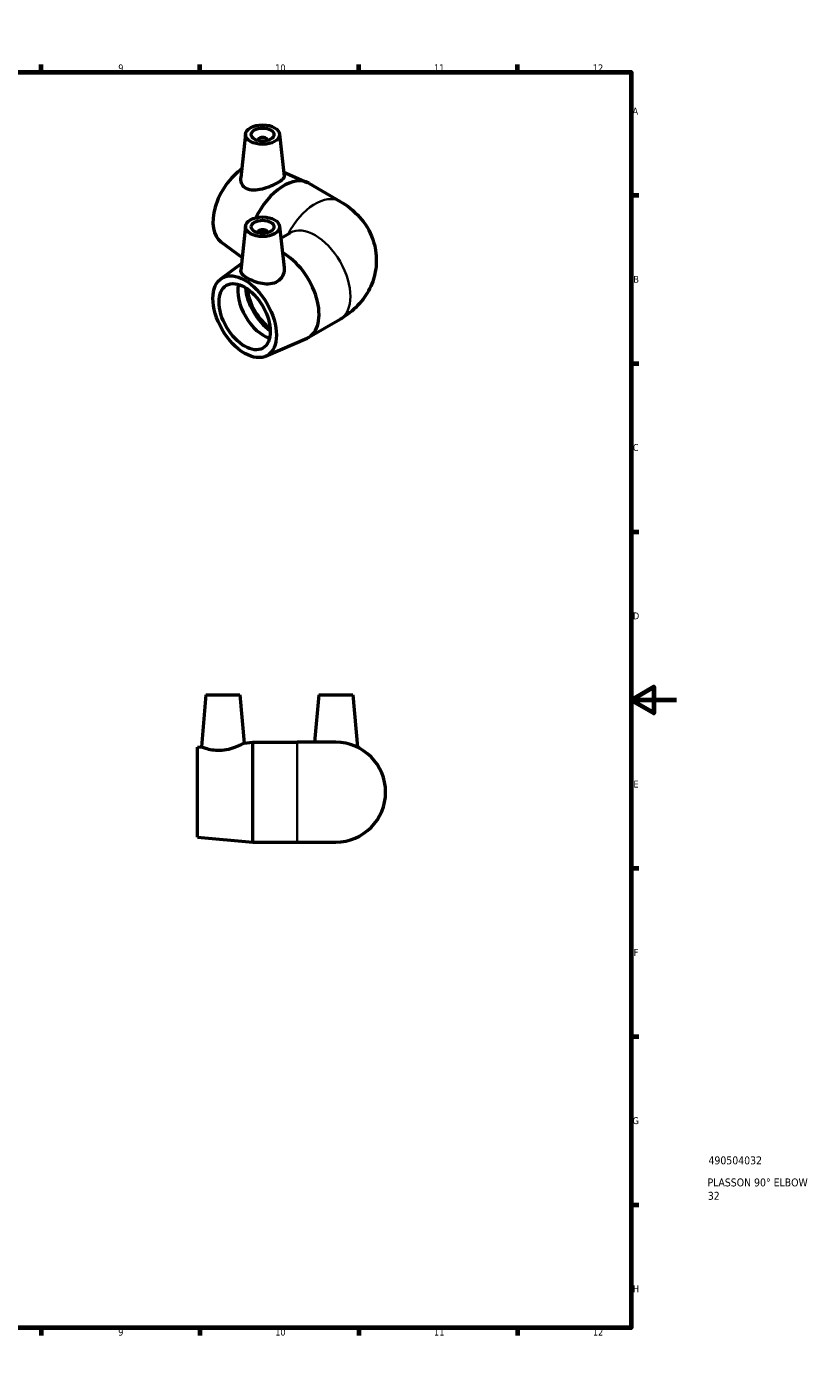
# Model space of a CAD drawing. Header units: millimetres. Extents: x 0 to 901, y -337 to 594.
# Tile 4 of 4: x 554 to 901, y 0 to 594. Entities that reach past the tile are written whole.
import ezdxf

# ---------------------------------------------------------------- set-up
doc = ezdxf.new("R2010")
doc.units = ezdxf.units.MM
for name, color, linetype, lineweight in [('Border (ANSI)', 7, 'Continuous', 70), ('Title (ISO)', 7, 'Continuous', 50), ('Visible (ANSI)', 7, 'Continuous', 50), ('Visible Narrow (ANSI)', 7, 'Continuous', 35)]:
    doc.layers.add(name, color=color, linetype=linetype, lineweight=lineweight)
doc.styles.add('Note Text (ANSI)', font='tahoma.ttf')
doc.styles.add('Note Text (ISO)', font='tahoma.ttf')

# ---------------------------------------------------------------- blocks, each defined once
blk = doc.blocks.new('Borders Default Border')
at = {"layer": 'Border (ANSI)'}
for p, q in [((70.08, 574), (70.08, 577.45)), ((140.17, 574), (140.17, 577.45)), ((210.25, 574), (210.25, 577.45)), ((280.33, 574), (280.33, 577.45)), ((350.42, 574), (350.42, 577.45)), ((490.58, 574), (490.58, 577.45)), ((560.67, 574), (560.67, 577.45)), ((630.75, 574), (630.75, 577.45)), ((700.83, 574), (700.83, 577.45)), ((770.92, 574), (770.92, 577.45)), ((20, 519.75), (16.55, 519.75)), ((821, 519.75), (824.45, 519.75)), ((20, 445.5), (16.55, 445.5)), ((821, 445.5), (824.45, 445.5)), ((20, 371.25), (16.55, 371.25)), ((821, 371.25), (824.45, 371.25)), ((20, 222.75), (16.55, 222.75)), ((821, 222.75), (824.45, 222.75)), ((20, 148.5), (16.55, 148.5)), ((821, 148.5), (824.45, 148.5)), ((20, 74.25), (16.55, 74.25)), ((821, 74.25), (824.45, 74.25)), ((70.08, 20), (70.08, 16.55)), ((140.17, 20), (140.17, 16.55)), ((210.25, 20), (210.25, 16.55)), ((280.33, 20), (280.33, 16.55)), ((350.42, 20), (350.42, 16.55)), ((490.58, 20), (490.58, 16.55)), ((560.67, 20), (560.67, 16.55)), ((630.75, 20), (630.75, 16.55)), ((700.83, 20), (700.83, 16.55)), ((770.92, 20), (770.92, 16.55))]:
    blk.add_line(p, q, dxfattribs=at)
at = {"layer": 'Border (ANSI)', "flags": 128}
for points in [[(420.5, 594), (420.5, 574), (414.73, 584), (426.27, 584), (420.5, 574)], [(20, 20), (20, 574), (821, 574), (821, 20), (20, 20)], [(0, 297), (20, 297), (10, 302.77), (10, 291.23), (20, 297)], [(841, 297), (821, 297), (831, 302.77), (831, 291.23), (821, 297)], [(420.5, 0), (420.5, 20), (414.73, 10), (426.27, 10), (420.5, 20)]]:
    blk.add_lwpolyline(points, dxfattribs=at)
at = {"layer": 'Border (ANSI)', "attachment_point": 7, "style": 'Note Text (ANSI)'}
for s, insert, char_height in [('1', (34.35, 574.4), 3.05), ('2', (104.2, 574.4), 3.05), ('3', (174.26, 574.34), 3.05), ('4', (244.23, 574.4), 3.05), ('5', (314.48, 574.34), 3.05), ('6', (384.49, 574.34), 3.05), ('7', (454.6, 574.4), 3.05), ('8', (524.63, 574.33), 3.05), ('9', (594.7, 574.34), 3.05), ('10', (663.96, 574.34), 3.048), ('11', (734.04, 574.4), 3.048), ('12', (804.13, 574.4), 3.048), ('A', (16.78, 555.35), 3.05), ('A', (821.63, 555.35), 3.05), ('B', (17.15, 481.1), 3.05), ('B', (821.99, 481.1), 3.05), ('C', (16.95, 406.8), 3.05), ('C', (821.8, 406.8), 3.05), ('D', (16.96, 332.6), 3.05), ('D', (821.81, 332.6), 3.05), ('E', (17.21, 258.35), 3.05), ('E', (822.05, 258.35), 3.05), ('F', (17.29, 184.1), 3.05), ('F', (822.14, 184.1), 3.05), ('G', (16.81, 109.79), 3.05), ('G', (821.66, 109.79), 3.05), ('H', (16.97, 35.6), 3.05), ('H', (821.81, 35.6), 3.05), ('1', (34.35, 16.55), 3.05), ('2', (104.2, 16.55), 3.05), ('3', (174.26, 16.49), 3.05), ('4', (244.23, 16.55), 3.05), ('5', (314.48, 16.49), 3.05), ('6', (384.49, 16.49), 3.05), ('7', (454.6, 16.55), 3.05), ('8', (524.63, 16.48), 3.05), ('9', (594.7, 16.49), 3.05), ('10', (663.96, 16.49), 3.048), ('11', (734.04, 16.55), 3.048), ('12', (804.13, 16.55), 3.048)]:
    blk.add_mtext(s, dxfattribs=dict(at, insert=insert, char_height=char_height))
blk = doc.blocks.new('Title Blocks ISO')
at = {"layer": 'Title (ISO)', "style": 'Note Text (ISO)'}
for tag, p in [('PART_NUMBER_001', (34.13, 72.11)), ('DESCRIPTION_001', (33.74, 62.38)), ('DESCRIPTION_002', (33.86, 56.47))]:
    blk.add_attdef(tag, p, '', height=3.5, dxfattribs=at)

msp = doc.modelspace()

# ---------------------------------------------------------------- linework, layer by layer
at = {"layer": 'Visible (ANSI)'}
for p, q in [((650.93, 546.746), (648.846, 527.337)), ((665.901, 546.746), (667.896, 528.166)), ((656.415, 544.029), (656.415, 543.833)), ((660.415, 544.029), (660.415, 543.833)), ((667.707, 529.925), (678.034, 525.394)), ((678.758, 525.028), (692.609, 517.031)), ((650.93, 506.085), (648.826, 486.492)), ((665.901, 506.085), (667.865, 487.794)), ((639.985, 499.193), (649.444, 492.242)), ((656.415, 503.368), (656.415, 503.171)), ((660.415, 503.368), (660.415, 503.171)), ((666.472, 500.763), (670.609, 503.151)), ((639.985, 482.884), (649.163, 489.628)), ((678.758, 457.049), (692.609, 465.046)), ((659.745, 448.659), (678.034, 456.683)), ((633.392, 299.333), (631.375, 276.285)), ((633.392, 299.333), (648.392, 299.333)), ((648.392, 299.333), (650.259, 277.986)), ((683.192, 299.333), (681.355, 278.333)), ((683.192, 299.333), (698.192, 299.333)), ((698.192, 299.333), (700.219, 276.163)), ((629.692, 276.133), (631.375, 276.285)), ((629.692, 236.533), (629.692, 276.133)), ((650.259, 277.986), (654.104, 278.333)), ((654.104, 234.333), (654.104, 278.333)), ((654.104, 278.333), (673.692, 278.333)), ((690.692, 278.333), (673.692, 278.333)), ((629.692, 236.533), (654.104, 234.333)), ((654.104, 234.333), (673.692, 234.333)), ((673.692, 234.333), (690.692, 234.333))]:
    msp.add_line(p, q, dxfattribs=at)
msp.add_arc((690.692, 256.333), 22, 270, 90, dxfattribs=at)
for centre, major_axis in [((658.415, 546.479), (-7.5, 0)), ((658.415, 546.479), (5, 0)), ((658.415, 505.817), (7.5, 0)), ((658.415, 505.817), (-5, 0)), ((650.496, 466.135), (-9.9, 17.147)), ((650.496, 466.135), (-8, 13.856))]:
    msp.add_ellipse(centre, major_axis=major_axis, ratio=0.5773503, dxfattribs=at)
for centre, major_axis, start_param, end_param in [((658.415, 544.029), (-2, 0), 2.9638821, 6.4608959), ((650.496, 515.942), (-9.9, -17.147), 4.0142223, 6.2194173), ((667.758, 505.976), (11, 19.053), 0, 1.7016625), ((658.415, 503.368), (-2, 0), 2.9638821, 6.4608959), ((667.758, 476.101), (11, -19.053), 6.2194173, 8.6780783), ((658.793, 470.925), (-8, 13.856), 0.5451484, 2.5964443), ((662.941, 473.32), (-8.623, 14.936), 0.8786348, 2.2629579), ((662.941, 473.32), (-8, 13.856), 0.8911856, 2.250407)]:
    msp.add_ellipse(centre, major_axis=major_axis, ratio=0.5773503, start_param=start_param, end_param=end_param, dxfattribs=at)
for points, knots in [([(651.265, 522.643), (650.474, 523.064), (649.807, 523.711), (648.963, 525.27), (648.783, 526.176), (648.827, 527.125), (648.835, 527.23), (648.846, 527.337)], [0, 0, 0, 0, 0.35180347, 0.35180347, 0.70360694, 0.70360694, 0.74731463, 0.74731463, 0.74731463, 0.74731463]), ([(667.896, 528.165), (667.9, 528.127), (667.902, 528.088), (667.899, 527.661), (667.66, 527.221), (666.672, 526.259), (665.921, 525.734), (664.158, 524.716), (663.05, 524.168), (660.659, 523.179), (659.376, 522.74), (656.955, 522.129), (655.649, 521.919), (653.238, 521.941), (652.133, 522.182), (651.265, 522.643)], [3.5612705, 3.5612705, 3.5612705, 3.5612705, 3.5983201, 3.5983201, 3.9724125, 3.9724125, 4.3465048, 4.3465048, 4.7205971, 4.7205971, 5.0946894, 5.0946894, 5.4803886, 5.4803886, 5.8660878, 5.8660878, 5.8660878, 5.8660878]), ([(692.609, 517.031), (695.595, 515.307), (698.552, 513.086), (703.564, 507.407), (705.684, 504.095), (708.077, 497.188), (708.641, 493.872), (708.53, 487.488), (707.947, 484.445), (705.914, 478.726), (704.42, 476.103), (700.685, 471.148), (698.362, 468.996), (694.874, 466.432), (693.746, 465.702), (692.609, 465.046)], [4.712389, 4.712389, 4.712389, 4.712389, 5.0265482, 5.0265482, 5.3003757, 5.3003757, 5.5077798, 5.5077798, 5.7001652, 5.7001652, 5.9083288, 5.9083288, 6.1635818, 6.1635818, 6.2831853, 6.2831853, 6.2831853, 6.2831853]), ([(667.864, 487.794), (667.888, 487.569), (667.901, 487.343), (667.905, 486.103), (667.659, 484.997), (666.63, 483.033), (665.843, 482.182), (664.9, 481.597)], [5.0104419, 5.0104419, 5.0104419, 5.0104419, 5.09468941, 5.09468941, 5.48038863, 5.48038863, 5.86608784, 5.86608784, 5.86608784, 5.86608784]), ([(664.9, 481.597), (664.04, 481.064), (662.965, 480.705), (660.648, 480.44), (659.406, 480.525), (657.093, 480.93), (655.857, 481.279), (653.572, 482.131), (652.523, 482.63), (650.85, 483.596), (650.12, 484.125), (649.126, 485.166), (648.861, 485.682), (648.814, 486.277), (648.815, 486.384), (648.827, 486.492)], [0, 0, 0, 0, 0.3518035, 0.3518035, 0.7036069, 0.7036069, 1.0585339, 1.0585339, 1.4134609, 1.4134609, 1.7683878, 1.7683878, 2.1233148, 2.1233148, 2.1991293, 2.1991293, 2.1991293, 2.1991293]), ([(640.421, 274.726), (639.253, 274.633), (638.021, 274.665), (635.786, 274.937), (634.781, 275.168), (633.2, 275.608), (632.514, 275.849), (631.601, 276.19), (631.375, 276.285), (631.375, 276.285)], [0, 0, 0, 0, 0.3518035, 0.3518035, 0.7036069, 0.7036069, 1.0585339, 1.0585339, 1.4134609, 1.4134609, 1.4134609, 1.4134609]), ([(650.259, 277.986), (650.259, 277.986), (650.007, 277.846), (649.015, 277.333), (648.277, 276.965), (646.569, 276.221), (645.472, 275.791), (643.04, 275.089), (641.702, 274.828), (640.421, 274.726)], [4.3465048, 4.3465048, 4.3465048, 4.3465048, 4.7205971, 4.7205971, 5.0946894, 5.0946894, 5.4803886, 5.4803886, 5.8660878, 5.8660878, 5.8660878, 5.8660878])]:
    msp.add_open_spline(points, degree=3, knots=knots, dxfattribs=at)
at = {"layer": 'Visible Narrow (ANSI)'}
msp.add_line((673.692, 234.604), (673.692, 278.062), dxfattribs=at)
for centre, major_axis, start_param, end_param in [((681.609, 497.979), (11, 19.053), 0, 1.6597603), ((681.609, 484.098), (-11, 19.053), 3.1415927, 6.2831853)]:
    msp.add_ellipse(centre, major_axis=major_axis, ratio=0.5773503, start_param=start_param, end_param=end_param, dxfattribs=at)

# ---------------------------------------------------------------- block references
msp.add_blockref('Borders Default Border', (0, 0))
msp.add_blockref('Title Blocks ISO', (821, 20)).add_auto_attribs({'PART_NUMBER_001': '490504032', 'DESCRIPTION_001': 'PLASSON 90° ELBOW', 'DESCRIPTION_002': '32'})

doc.saveas('drawing.dxf')
